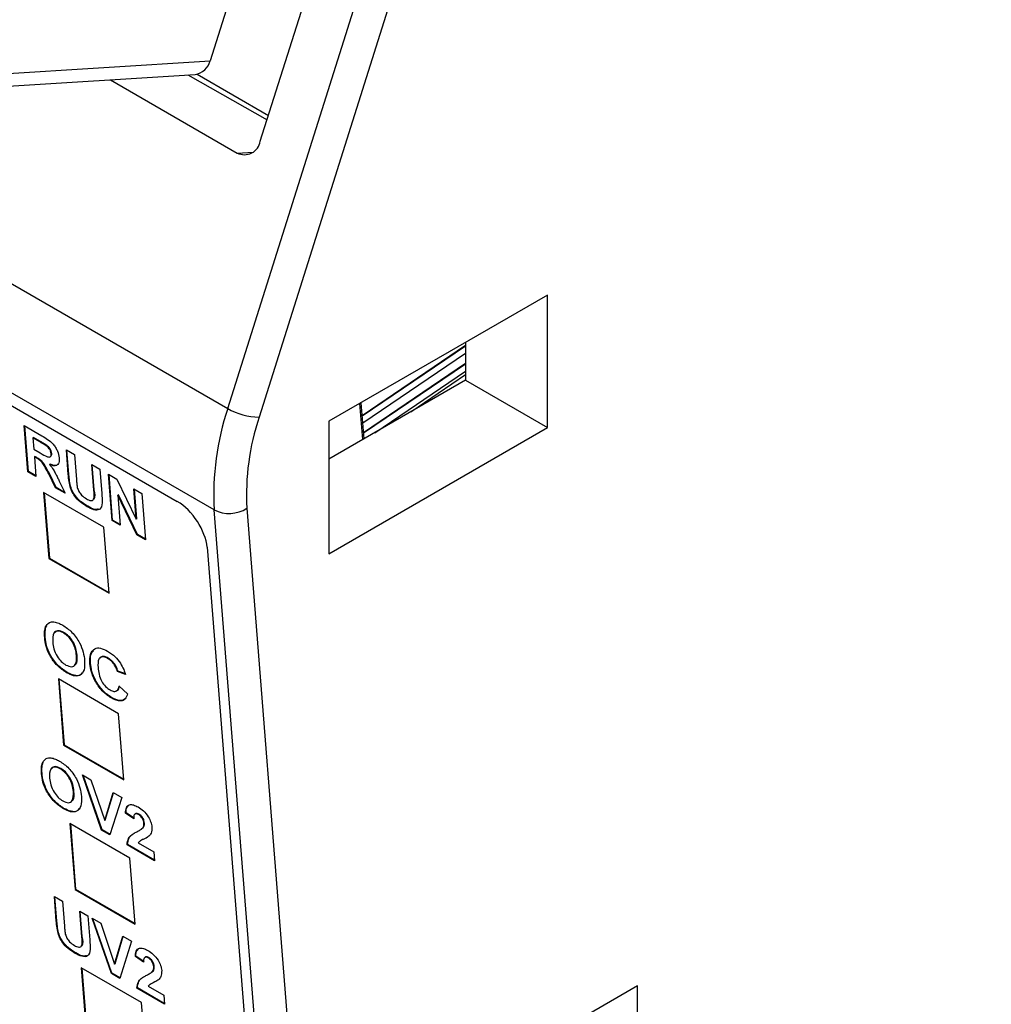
# Model space of a CAD drawing. Header units: millimetres. Extents: x 0 to 594, y 0 to 420.
# Tile 77 of 94: x 510 to 522, y 311 to 324. Entities that reach past the tile are written whole.
import ezdxf

# ---------------------------------------------------------------- set-up
doc = ezdxf.new("R2010")
doc.units = ezdxf.units.MM

msp = doc.modelspace()

# ---------------------------------------------------------------- linework, layer by layer
at = {"color": 7, "linetype": 'Continuous', "lineweight": 25}
for p, q in [((512.958, 322.012), (521.615, 349.462)), ((512.537, 318.557), (522.005, 348.58)), ((522.411, 348.47), (512.943, 318.447)), ((513.49, 326.801), (512.308, 323.054)), ((498.713, 326.538), (512.537, 318.557)), ((512.362, 317.246), (498.538, 325.226)), ((507.787, 322.768), (512.308, 323.054)), ((507.593, 322.591), (512.115, 322.877)), ((512.023, 322.871), (513.046, 322.291)), ((512.142, 322.88), (513.064, 322.348)), ((511.019, 322.807), (512.659, 321.861)), ((512.659, 321.861), (512.866, 321.874)), ((507.35, 319.974), (511.885, 317.356)), ((516.674, 320.025), (513.846, 318.392)), ((516.674, 318.31), (516.674, 320.025)), ((515.613, 319.412), (515.613, 318.922)), ((515.613, 319.372), (514.276, 318.465)), ((514.276, 318.462), (515.613, 319.369)), ((514.283, 318.371), (515.613, 319.273)), ((515.613, 319.139), (514.293, 318.244)), ((514.294, 318.242), (515.613, 319.137)), ((514.438, 318.244), (515.613, 319.041)), ((515.613, 318.922), (513.846, 317.902)), ((515.613, 318.994), (514.903, 318.512)), ((515.613, 318.922), (516.674, 318.31)), ((514.284, 318.155), (514.247, 318.624)), ((514.3, 318.164), (514.263, 318.633)), ((513.846, 318.392), (513.846, 316.677)), ((509.905, 318.338), (510.133, 318.206)), ((509.952, 317.739), (509.905, 318.338)), ((509.959, 317.744), (509.913, 318.334)), ((513.846, 316.677), (516.674, 318.31)), ((510.025, 318.182), (510.017, 318.178)), ((510.017, 318.178), (510.029, 318.032)), ((510.107, 318.126), (510.017, 318.178)), ((510.114, 318.131), (510.025, 318.182)), ((510.029, 318.032), (510.113, 317.983)), ((510.114, 318.131), (510.107, 318.126)), ((510.197, 318.081), (510.19, 318.076)), ((510.45, 318.024), (510.554, 317.963)), ((510.475, 317.705), (510.45, 318.024)), ((510.482, 317.71), (510.457, 318.019)), ((510.044, 317.937), (510.037, 317.932)), ((510.06, 317.918), (510.037, 317.932)), ((510.037, 317.932), (510.057, 317.678)), ((510.067, 317.923), (510.044, 317.937)), ((510.067, 317.923), (510.06, 317.918)), ((510.261, 317.978), (510.254, 317.973)), ((510.554, 317.963), (510.58, 317.638)), ((510.241, 317.837), (510.234, 317.832)), ((510.778, 317.834), (510.883, 317.774)), ((510.804, 317.502), (510.778, 317.834)), ((510.811, 317.507), (510.786, 317.83)), ((510.883, 317.774), (510.908, 317.46)), ((509.959, 317.744), (509.952, 317.739)), ((510.057, 317.678), (509.952, 317.739)), ((510.056, 317.688), (509.959, 317.744)), ((510.231, 317.717), (510.224, 317.712)), ((510.312, 317.531), (510.224, 317.712)), ((510.319, 317.536), (510.231, 317.717)), ((510.482, 317.71), (510.475, 317.705)), ((510.994, 317.709), (511.104, 317.646)), ((511.042, 317.11), (510.994, 317.709)), ((511.049, 317.114), (511.002, 317.705)), ((511.104, 317.646), (511.354, 317.126)), ((510.319, 317.536), (510.312, 317.531)), ((510.434, 317.461), (510.312, 317.531)), ((510.428, 317.473), (510.319, 317.536)), ((510.359, 317.617), (510.434, 317.461)), ((510.505, 317.552), (510.498, 317.548)), ((510.811, 317.507), (510.804, 317.502)), ((511.323, 317.52), (511.428, 317.459)), ((511.354, 317.126), (511.323, 317.52)), ((511.361, 317.13), (511.331, 317.515)), ((510.934, 317.024), (510.156, 317.473)), ((510.156, 317.473), (510.224, 316.617)), ((510.164, 317.468), (510.231, 316.622)), ((511.123, 317.442), (511.116, 317.437)), ((511.362, 316.925), (511.116, 317.437)), ((511.116, 317.437), (511.147, 317.049)), ((511.369, 316.93), (511.123, 317.442)), ((511.428, 317.459), (511.475, 316.86)), ((510.728, 317.293), (510.721, 317.288)), ((516.357, 266.82), (512.362, 317.246)), ((512.785, 317.267), (516.78, 266.841)), ((511.361, 317.13), (511.354, 317.126)), ((511.002, 316.168), (510.934, 317.024)), ((511.049, 317.114), (511.042, 317.11)), ((511.147, 317.049), (511.042, 317.11)), ((511.146, 317.058), (511.049, 317.114)), ((511.369, 316.93), (511.362, 316.925)), ((511.475, 316.86), (511.362, 316.925)), ((511.474, 316.869), (511.369, 316.93)), ((512.27, 316.763), (516.279, 266.153)), ((510.231, 316.622), (510.224, 316.617)), ((510.224, 316.617), (511.002, 316.168)), ((510.231, 316.622), (511.001, 316.177)), ((510.189, 315.738), (510.182, 315.733)), ((510.189, 315.738), (510.196, 315.746)), ((510.177, 315.6), (510.17, 315.595)), ((510.419, 315.661), (510.412, 315.656)), ((510.588, 315.367), (510.581, 315.363)), ((510.763, 315.263), (510.756, 315.258)), ((510.992, 315.331), (510.984, 315.326)), ((510.46, 315.146), (510.453, 315.141)), ((511.118, 315.162), (511.111, 315.158)), ((511.214, 315.12), (511.111, 315.158)), ((511.221, 315.125), (511.118, 315.162)), ((511.125, 314.612), (510.347, 315.061)), ((510.347, 315.061), (510.415, 314.206)), ((510.355, 315.057), (510.422, 314.21)), ((511.132, 314.969), (511.24, 314.87)), ((511.035, 314.821), (511.028, 314.817)), ((511.193, 313.757), (511.125, 314.612)), ((510.422, 314.21), (510.415, 314.206)), ((510.415, 314.206), (511.193, 313.757)), ((510.422, 314.21), (511.192, 313.766)), ((510.148, 313.98), (510.141, 313.975)), ((510.148, 313.98), (510.155, 313.988)), ((510.136, 313.842), (510.129, 313.837)), ((510.378, 313.903), (510.371, 313.898)), ((510.657, 313.822), (510.767, 313.758)), ((510.906, 313.106), (510.657, 313.822)), ((510.913, 313.111), (510.668, 313.815)), ((510.767, 313.758), (510.947, 313.229)), ((510.548, 313.609), (510.541, 313.605)), ((510.947, 313.229), (511.055, 313.591)), ((510.954, 313.233), (511.06, 313.589)), ((511.055, 313.591), (511.167, 313.527)), ((511.167, 313.527), (511.013, 313.044)), ((510.419, 313.388), (510.412, 313.383)), ((511.223, 313.331), (511.216, 313.326)), ((511.321, 313.254), (511.216, 313.326)), ((511.329, 313.259), (511.223, 313.331)), ((511.389, 313.312), (511.382, 313.307)), ((511.273, 312.745), (510.495, 313.194)), ((510.495, 313.194), (510.563, 312.339)), ((510.503, 313.19), (510.57, 312.343)), ((510.954, 313.233), (510.947, 313.229)), ((511.46, 313.196), (511.453, 313.191)), ((510.913, 313.111), (510.906, 313.106)), ((511.013, 313.044), (510.906, 313.106)), ((511.016, 313.051), (510.913, 313.111)), ((511.416, 313.116), (511.425, 313.122)), ((511.423, 313.122), (511.445, 313.139)), ((511.445, 313.139), (511.438, 313.134)), ((511.242, 312.92), (511.235, 312.916)), ((511.591, 312.71), (511.235, 312.916)), ((511.59, 312.719), (511.242, 312.92)), ((511.38, 312.942), (511.582, 312.825)), ((511.516, 313.027), (511.504, 313.019)), ((511.582, 312.825), (511.591, 312.71)), ((511.341, 311.89), (511.273, 312.745)), ((510.57, 312.343), (510.563, 312.339)), ((510.563, 312.339), (511.341, 311.89)), ((510.57, 312.343), (511.34, 311.899)), ((510.295, 312.249), (510.399, 312.189)), ((510.32, 311.931), (510.295, 312.249)), ((510.327, 311.935), (510.302, 312.245)), ((510.399, 312.189), (510.425, 311.863)), ((510.623, 312.059), (510.728, 311.999)), ((510.649, 311.727), (510.623, 312.059)), ((510.656, 311.732), (510.631, 312.055)), ((510.327, 311.935), (510.32, 311.931)), ((510.728, 311.999), (510.753, 311.686)), ((510.784, 311.967), (510.894, 311.903)), ((511.033, 311.251), (510.784, 311.967)), ((511.04, 311.256), (510.794, 311.96)), ((510.894, 311.903), (511.074, 311.374)), ((510.35, 311.778), (510.343, 311.773)), ((510.656, 311.732), (510.649, 311.727)), ((511.074, 311.374), (511.182, 311.737)), ((511.081, 311.379), (511.187, 311.734)), ((511.293, 311.672), (511.14, 311.189)), ((511.182, 311.737), (511.293, 311.672)), ((510.573, 311.518), (510.566, 311.513)), ((511.35, 311.476), (511.343, 311.471)), ((511.448, 311.4), (511.343, 311.471)), ((511.455, 311.404), (511.35, 311.476)), ((511.516, 311.457), (511.509, 311.453)), ((511.421, 310.878), (510.643, 311.327)), ((510.643, 311.327), (510.711, 310.472)), ((510.651, 311.323), (510.718, 310.477)), ((511.081, 311.379), (511.074, 311.374)), ((511.543, 311.261), (511.552, 311.267)), ((511.55, 311.268), (511.572, 311.284)), ((511.572, 311.284), (511.565, 311.279)), ((511.587, 311.341), (511.58, 311.337)), ((511.04, 311.256), (511.033, 311.251)), ((511.14, 311.189), (511.033, 311.251)), ((511.143, 311.196), (511.04, 311.256)), ((511.369, 311.066), (511.362, 311.061)), ((511.718, 310.855), (511.362, 311.061)), ((511.717, 310.865), (511.369, 311.066)), ((511.507, 311.087), (511.709, 310.971)), ((517.837, 311.093), (515.009, 309.46)), ((517.837, 309.378), (517.837, 311.093)), ((511.489, 310.023), (511.421, 310.878)), ((511.709, 310.971), (511.718, 310.855))]:
    msp.add_line(p, q, dxfattribs=at)
for centre, radius, start, end in [((512.084, 323.105), 0.23, 277.8157, 347.1474), ((512.753, 322.047), 0.208, 243.347, 350.3731), ((515.866, 317.445), 3.51, 161.5216, 183.2447), ((512.953, 319.289), 0.842, 240.3388, 269.2782), ((515.939, 317.446), 3.159, 161.5216, 183.2447), ((512.555, 317.63), 0.43, 243.2563, 302.3905)]:
    msp.add_arc(centre, radius, start, end, dxfattribs=at)
msp.add_ellipse((511.916, 316.967), major_axis=(-0.281, 0.414), ratio=0.52503, start_param=3.88721, end_param=5.457701, dxfattribs=at)
for points, knots in [([(510.133, 318.206), (510.158, 318.191), (510.208, 318.162), (510.272, 318.111), (510.313, 318.053), (510.345, 317.991), (510.353, 317.947), (510.358, 317.918)], [0, 0, 0, 0, 0.251138, 0.500538, 0.625743, 0.751054, 1, 1, 1, 1]), ([(510.19, 318.076), (510.174, 318.086), (510.147, 318.103), (510.119, 318.119), (510.107, 318.126)], [0, 0, 0, 0, 0.559921, 1, 1, 1, 1]), ([(510.197, 318.081), (510.181, 318.091), (510.154, 318.108), (510.126, 318.124), (510.114, 318.131)], [0, 0, 0, 0, 0.559921, 1, 1, 1, 1]), ([(510.254, 317.973), (510.252, 317.983), (510.249, 318.004), (510.227, 318.045), (510.204, 318.064), (510.19, 318.076)], [0, 0, 0, 0, 0.281084, 0.561281, 1, 1, 1, 1]), ([(510.261, 317.978), (510.259, 317.988), (510.256, 318.009), (510.234, 318.05), (510.211, 318.069), (510.197, 318.081)], [0, 0, 0, 0, 0.281084, 0.561281, 1, 1, 1, 1]), ([(510.224, 317.712), (510.209, 317.74), (510.184, 317.785), (510.148, 317.85), (510.104, 317.893), (510.075, 317.91), (510.06, 317.918)], [0, 0, 0, 0, 0.341081, 0.561333, 0.779479, 1, 1, 1, 1]), ([(510.231, 317.717), (510.216, 317.744), (510.191, 317.79), (510.155, 317.854), (510.111, 317.898), (510.082, 317.915), (510.067, 317.923)], [0, 0, 0, 0, 0.341081, 0.561333, 0.779479, 1, 1, 1, 1]), ([(510.113, 317.983), (510.144, 317.964), (510.183, 317.94), (510.227, 317.928), (510.244, 317.933), (510.254, 317.949), (510.254, 317.965), (510.254, 317.973)], [0, 0, 0, 0, 0.500908, 0.625718, 0.750365, 0.875021, 1, 1, 1, 1]), ([(510.358, 317.918), (510.358, 317.896), (510.358, 317.852), (510.327, 317.818), (510.282, 317.815), (510.25, 317.826), (510.234, 317.832)], [0, 0, 0, 0, 0.279943, 0.558974, 0.779184, 1, 1, 1, 1]), ([(510.24, 317.936), (510.244, 317.937), (510.253, 317.939), (510.261, 317.954), (510.261, 317.97), (510.261, 317.978)], [0, 0, 0, 0, 0.229812, 0.614407, 1, 1, 1, 1]), ([(510.234, 317.832), (510.252, 317.809), (510.281, 317.772), (510.312, 317.715), (510.336, 317.666), (510.351, 317.634), (510.359, 317.617)], [0, 0, 0, 0, 0.339561, 0.559573, 0.779778, 1, 1, 1, 1]), ([(510.343, 317.843), (510.339, 317.836), (510.327, 317.819), (510.289, 317.82), (510.257, 317.831), (510.241, 317.837)], [0, 0, 0, 0, 0.23191, 0.615427, 1, 1, 1, 1]), ([(510.498, 317.548), (510.492, 317.578), (510.481, 317.632), (510.477, 317.683), (510.475, 317.705)], [0, 0, 0, 0, 0.559743, 1, 1, 1, 1]), ([(510.505, 317.552), (510.499, 317.583), (510.488, 317.637), (510.484, 317.688), (510.482, 317.71)], [0, 0, 0, 0, 0.559743, 1, 1, 1, 1]), ([(510.58, 317.638), (510.582, 317.619), (510.584, 317.586), (510.59, 317.55), (510.592, 317.535)], [0, 0, 0, 0, 0.56018, 1, 1, 1, 1]), ([(510.721, 317.288), (510.696, 317.303), (510.646, 317.333), (510.577, 317.398), (510.523, 317.474), (510.506, 317.523), (510.498, 317.548)], [0, 0, 0, 0, 0.28103, 0.560407, 0.780283, 1, 1, 1, 1]), ([(510.728, 317.293), (510.703, 317.308), (510.653, 317.337), (510.584, 317.402), (510.53, 317.479), (510.513, 317.528), (510.505, 317.552)], [0, 0, 0, 0, 0.28103, 0.560407, 0.780283, 1, 1, 1, 1]), ([(510.592, 317.535), (510.598, 317.518), (510.609, 317.485), (510.653, 317.427), (510.688, 317.404), (510.71, 317.39)], [0, 0, 0, 0, 0.280066, 0.560124, 1, 1, 1, 1]), ([(510.71, 317.39), (510.729, 317.379), (510.758, 317.364), (510.789, 317.368), (510.819, 317.399), (510.811, 317.456), (510.804, 317.502)], [0, 0, 0, 0, 0.25002, 0.375143, 0.500353, 1, 1, 1, 1]), ([(510.806, 317.386), (510.807, 317.387), (510.83, 317.407), (510.82, 317.458), (510.811, 317.507)], [0, 0, 0, 0, 0.051063, 1, 1, 1, 1]), ([(510.908, 317.46), (510.911, 317.419), (510.919, 317.337), (510.894, 317.242), (510.808, 317.241), (510.75, 317.272), (510.721, 317.288)], [0, 0, 0, 0, 0.28222, 0.55919, 0.778866, 1, 1, 1, 1]), ([(510.865, 317.257), (510.849, 317.254), (510.809, 317.246), (510.758, 317.275), (510.728, 317.293)], [0, 0, 0, 0, 0.414771, 1, 1, 1, 1]), ([(510.17, 315.595), (510.168, 315.624), (510.165, 315.675), (510.177, 315.715), (510.182, 315.733)], [0, 0, 0, 0, 0.560171, 1, 1, 1, 1]), ([(510.177, 315.6), (510.175, 315.628), (510.172, 315.68), (510.184, 315.72), (510.189, 315.738)], [0, 0, 0, 0, 0.560171, 1, 1, 1, 1]), ([(510.182, 315.733), (510.195, 315.756), (510.22, 315.796), (510.268, 315.799), (510.29, 315.8)], [0, 0, 0, 0, 0.559956, 1, 1, 1, 1]), ([(510.29, 315.8), (510.31, 315.795), (510.346, 315.788), (510.385, 315.766), (510.403, 315.757)], [0, 0, 0, 0, 0.559564, 1, 1, 1, 1]), ([(510.403, 315.757), (510.444, 315.729), (510.525, 315.674), (510.622, 315.537), (510.673, 315.407), (510.682, 315.335), (510.686, 315.299)], [0, 0, 0, 0, 0.279831, 0.558669, 0.779006, 1, 1, 1, 1]), ([(510.453, 315.141), (510.412, 315.169), (510.331, 315.223), (510.234, 315.358), (510.183, 315.488), (510.174, 315.559), (510.17, 315.595)], [0, 0, 0, 0, 0.279942, 0.558704, 0.779045, 1, 1, 1, 1]), ([(510.46, 315.146), (510.419, 315.173), (510.338, 315.228), (510.241, 315.363), (510.19, 315.493), (510.181, 315.564), (510.177, 315.6)], [0, 0, 0, 0, 0.279942, 0.558704, 0.779045, 1, 1, 1, 1]), ([(510.412, 315.656), (510.386, 315.668), (510.335, 315.691), (510.272, 315.653), (510.273, 315.582), (510.274, 315.538)], [0, 0, 0, 0, 0.280278, 0.559877, 1, 1, 1, 1]), ([(510.419, 315.661), (510.392, 315.674), (510.344, 315.697), (510.316, 315.673), (510.304, 315.662)], [0, 0, 0, 0, 0.54129, 1, 1, 1, 1]), ([(510.581, 315.363), (510.578, 315.391), (510.571, 315.449), (510.532, 315.541), (510.473, 315.616), (510.432, 315.643), (510.412, 315.656)], [0, 0, 0, 0, 0.281087, 0.560013, 0.779691, 1, 1, 1, 1]), ([(510.588, 315.367), (510.585, 315.396), (510.578, 315.454), (510.54, 315.545), (510.48, 315.621), (510.439, 315.648), (510.419, 315.661)], [0, 0, 0, 0, 0.281087, 0.560013, 0.779691, 1, 1, 1, 1]), ([(510.274, 315.538), (510.278, 315.509), (510.284, 315.451), (510.324, 315.359), (510.383, 315.283), (510.424, 315.255), (510.445, 315.241)], [0, 0, 0, 0, 0.2810208, 0.5601162, 0.7799393, 1, 1, 1, 1]), ([(510.756, 315.258), (510.755, 315.301), (510.753, 315.386), (510.806, 315.458), (510.89, 315.468), (510.953, 315.437), (510.984, 315.421)], [0, 0, 0, 0, 0.2806885, 0.5596217, 0.7795352, 1, 1, 1, 1]), ([(510.445, 315.241), (510.47, 315.23), (510.521, 315.208), (510.583, 315.248), (510.582, 315.319), (510.581, 315.363)], [0, 0, 0, 0, 0.279991, 0.559768, 1, 1, 1, 1]), ([(510.565, 315.248), (510.568, 315.249), (510.598, 315.265), (510.593, 315.318), (510.588, 315.367)], [0, 0, 0, 0, 0.096132, 1, 1, 1, 1]), ([(510.763, 315.263), (510.76, 315.308), (510.756, 315.379), (510.79, 315.413), (510.802, 315.426)], [0, 0, 0, 0, 0.629783, 1, 1, 1, 1]), ([(510.984, 315.326), (510.968, 315.334), (510.936, 315.35), (510.895, 315.347), (510.856, 315.309), (510.859, 315.249), (510.86, 315.207)], [0, 0, 0, 0, 0.18715, 0.37398, 0.560738, 1, 1, 1, 1]), ([(510.992, 315.331), (510.975, 315.338), (510.943, 315.354), (510.905, 315.353), (510.892, 315.337), (510.887, 315.331)], [0, 0, 0, 0, 0.375474, 0.750307, 1, 1, 1, 1]), ([(510.984, 315.421), (511.018, 315.399), (511.078, 315.36), (511.128, 315.293), (511.15, 315.263)], [0, 0, 0, 0, 0.559913, 1, 1, 1, 1]), ([(510.686, 315.299), (510.687, 315.256), (510.689, 315.171), (510.634, 315.1), (510.547, 315.094), (510.484, 315.126), (510.453, 315.141)], [0, 0, 0, 0, 0.280551, 0.559488, 0.779434, 1, 1, 1, 1]), ([(511.028, 314.817), (510.989, 314.844), (510.911, 314.898), (510.819, 315.03), (510.769, 315.155), (510.76, 315.224), (510.756, 315.258)], [0, 0, 0, 0, 0.279571, 0.558708, 0.779053, 1, 1, 1, 1]), ([(511.035, 314.821), (510.996, 314.848), (510.918, 314.903), (510.826, 315.034), (510.776, 315.16), (510.768, 315.229), (510.763, 315.263)], [0, 0, 0, 0, 0.279571, 0.558708, 0.779053, 1, 1, 1, 1]), ([(511.111, 315.158), (511.105, 315.176), (511.092, 315.214), (511.058, 315.265), (511.02, 315.303), (510.996, 315.318), (510.984, 315.326)], [0, 0, 0, 0, 0.27983, 0.559275, 0.779493, 1, 1, 1, 1]), ([(511.118, 315.162), (511.112, 315.181), (511.099, 315.218), (511.065, 315.269), (511.027, 315.308), (511.003, 315.323), (510.992, 315.331)], [0, 0, 0, 0, 0.27983, 0.559275, 0.779493, 1, 1, 1, 1]), ([(511.15, 315.263), (511.165, 315.236), (511.192, 315.189), (511.207, 315.141), (511.214, 315.12)], [0, 0, 0, 0, 0.55896, 1, 1, 1, 1]), ([(510.654, 315.144), (510.647, 315.132), (510.626, 315.099), (510.553, 315.101), (510.491, 315.131), (510.46, 315.146)], [0, 0, 0, 0, 0.218476, 0.608688, 1, 1, 1, 1]), ([(510.86, 315.207), (510.863, 315.179), (510.869, 315.123), (510.9, 315.035), (510.957, 314.959), (510.996, 314.932), (511.016, 314.919)], [0, 0, 0, 0, 0.281346, 0.560537, 0.780083, 1, 1, 1, 1]), ([(511.016, 314.919), (511.033, 314.911), (511.067, 314.895), (511.116, 314.907), (511.126, 314.945), (511.132, 314.969)], [0, 0, 0, 0, 0.280473, 0.560455, 1, 1, 1, 1]), ([(511.099, 314.911), (511.103, 314.912), (511.129, 314.916), (511.134, 314.948), (511.139, 314.974)], [0, 0, 0, 0, 0.172771, 1, 1, 1, 1]), ([(511.24, 314.87), (511.233, 314.846), (511.218, 314.798), (511.147, 314.761), (511.073, 314.795), (511.028, 314.817)], [0, 0, 0, 0, 0.281276, 0.561399, 1, 1, 1, 1]), ([(511.213, 314.807), (511.197, 314.795), (511.154, 314.763), (511.082, 314.799), (511.035, 314.821)], [0, 0, 0, 0, 0.363814, 1, 1, 1, 1]), ([(510.129, 313.837), (510.127, 313.866), (510.124, 313.917), (510.136, 313.957), (510.141, 313.975)], [0, 0, 0, 0, 0.560171, 1, 1, 1, 1]), ([(510.136, 313.842), (510.134, 313.87), (510.132, 313.922), (510.143, 313.962), (510.148, 313.98)], [0, 0, 0, 0, 0.560171, 1, 1, 1, 1]), ([(510.141, 313.975), (510.155, 313.998), (510.179, 314.038), (510.228, 314.041), (510.249, 314.042)], [0, 0, 0, 0, 0.559956, 1, 1, 1, 1]), ([(510.249, 314.042), (510.269, 314.037), (510.305, 314.03), (510.345, 314.008), (510.362, 313.999)], [0, 0, 0, 0, 0.559564, 1, 1, 1, 1]), ([(510.362, 313.999), (510.403, 313.971), (510.485, 313.916), (510.581, 313.779), (510.632, 313.649), (510.641, 313.577), (510.646, 313.541)], [0, 0, 0, 0, 0.279831, 0.558669, 0.779006, 1, 1, 1, 1]), ([(510.412, 313.383), (510.372, 313.411), (510.29, 313.465), (510.194, 313.6), (510.142, 313.73), (510.133, 313.801), (510.129, 313.837)], [0, 0, 0, 0, 0.279942, 0.558704, 0.779045, 1, 1, 1, 1]), ([(510.419, 313.388), (510.379, 313.415), (510.297, 313.47), (510.201, 313.605), (510.149, 313.735), (510.14, 313.806), (510.136, 313.842)], [0, 0, 0, 0, 0.279942, 0.558704, 0.779045, 1, 1, 1, 1]), ([(510.371, 313.898), (510.345, 313.91), (510.294, 313.933), (510.231, 313.895), (510.233, 313.824), (510.233, 313.78)], [0, 0, 0, 0, 0.280278, 0.559877, 1, 1, 1, 1]), ([(510.378, 313.903), (510.352, 313.916), (510.303, 313.939), (510.276, 313.915), (510.263, 313.904)], [0, 0, 0, 0, 0.54129, 1, 1, 1, 1]), ([(510.541, 313.605), (510.537, 313.633), (510.531, 313.691), (510.492, 313.783), (510.432, 313.858), (510.391, 313.885), (510.371, 313.898)], [0, 0, 0, 0, 0.281087, 0.560013, 0.779691, 1, 1, 1, 1]), ([(510.548, 313.609), (510.544, 313.638), (510.538, 313.696), (510.499, 313.787), (510.439, 313.863), (510.399, 313.89), (510.378, 313.903)], [0, 0, 0, 0, 0.281087, 0.560013, 0.779691, 1, 1, 1, 1]), ([(510.233, 313.78), (510.237, 313.751), (510.244, 313.693), (510.284, 313.601), (510.343, 313.525), (510.384, 313.497), (510.404, 313.483)], [0, 0, 0, 0, 0.281021, 0.560116, 0.779939, 1, 1, 1, 1]), ([(510.404, 313.483), (510.43, 313.472), (510.481, 313.45), (510.542, 313.49), (510.541, 313.561), (510.541, 313.605)], [0, 0, 0, 0, 0.279991, 0.559768, 1, 1, 1, 1]), ([(510.525, 313.49), (510.527, 313.491), (510.557, 313.507), (510.552, 313.561), (510.548, 313.609)], [0, 0, 0, 0, 0.096132, 1, 1, 1, 1]), ([(510.646, 313.541), (510.646, 313.498), (510.648, 313.413), (510.593, 313.342), (510.506, 313.336), (510.444, 313.368), (510.412, 313.383)], [0, 0, 0, 0, 0.280551, 0.559488, 0.779434, 1, 1, 1, 1]), ([(511.216, 313.326), (511.217, 313.352), (511.22, 313.402), (511.26, 313.44), (511.318, 313.436), (511.357, 313.416), (511.377, 313.406)], [0, 0, 0, 0, 0.280752, 0.55897, 0.779275, 1, 1, 1, 1]), ([(510.613, 313.386), (510.606, 313.374), (510.586, 313.341), (510.512, 313.343), (510.45, 313.373), (510.419, 313.388)], [0, 0, 0, 0, 0.2184761, 0.6086879, 1, 1, 1, 1]), ([(511.223, 313.331), (511.223, 313.358), (511.223, 313.396), (511.244, 313.411), (511.25, 313.416)], [0, 0, 0, 0, 0.722478, 1, 1, 1, 1]), ([(511.382, 313.307), (511.375, 313.311), (511.36, 313.319), (511.34, 313.318), (511.322, 313.3), (511.322, 313.273), (511.321, 313.254)], [0, 0, 0, 0, 0.187236, 0.374084, 0.560696, 1, 1, 1, 1]), ([(511.389, 313.312), (511.382, 313.316), (511.367, 313.323), (511.349, 313.324), (511.342, 313.316), (511.34, 313.313)], [0, 0, 0, 0, 0.374124, 0.747472, 1, 1, 1, 1]), ([(511.377, 313.406), (511.4, 313.391), (511.448, 313.36), (511.508, 313.287), (511.547, 313.21), (511.553, 313.168), (511.557, 313.146)], [0, 0, 0, 0, 0.280572, 0.55972, 0.779752, 1, 1, 1, 1]), ([(511.453, 313.191), (511.452, 313.203), (511.449, 313.226), (511.431, 313.263), (511.407, 313.292), (511.39, 313.302), (511.382, 313.307)], [0, 0, 0, 0, 0.28062, 0.559496, 0.779382, 1, 1, 1, 1]), ([(511.46, 313.196), (511.459, 313.208), (511.456, 313.231), (511.438, 313.268), (511.414, 313.296), (511.397, 313.307), (511.389, 313.312)], [0, 0, 0, 0, 0.28062, 0.559496, 0.779382, 1, 1, 1, 1]), ([(511.438, 313.134), (511.443, 313.142), (511.453, 313.157), (511.453, 313.181), (511.453, 313.191)], [0, 0, 0, 0, 0.560061, 1, 1, 1, 1]), ([(511.445, 313.139), (511.45, 313.147), (511.46, 313.162), (511.46, 313.186), (511.46, 313.196)], [0, 0, 0, 0, 0.560061, 1, 1, 1, 1]), ([(511.235, 312.916), (511.239, 312.946), (511.246, 312.997), (511.284, 313.037), (511.321, 313.064), (511.349, 313.078), (511.362, 313.085)], [0, 0, 0, 0, 0.338917, 0.559068, 0.779517, 1, 1, 1, 1]), ([(511.242, 312.92), (511.246, 312.951), (511.253, 313.002), (511.29, 313.041), (511.314, 313.058), (511.326, 313.066)], [0, 0, 0, 0, 0.445138, 0.734288, 1, 1, 1, 1]), ([(511.362, 313.085), (511.377, 313.093), (511.404, 313.107), (511.428, 313.126), (511.438, 313.134)], [0, 0, 0, 0, 0.560237, 1, 1, 1, 1]), ([(511.557, 313.146), (511.556, 313.118), (511.554, 313.066), (511.527, 313.039), (511.516, 313.027)], [0, 0, 0, 0, 0.558519, 1, 1, 1, 1]), ([(511.516, 313.027), (511.501, 313.016), (511.476, 313), (511.437, 312.983), (511.404, 312.969), (511.388, 312.951), (511.38, 312.942)], [0, 0, 0, 0, 0.339989, 0.560194, 0.780381, 1, 1, 1, 1]), ([(511.486, 313.008), (511.483, 313.006), (511.47, 312.998), (511.444, 312.988), (511.424, 312.977), (511.414, 312.972)], [0, 0, 0, 0, 0.133627, 0.576982, 1, 1, 1, 1]), ([(510.343, 311.773), (510.337, 311.803), (510.326, 311.857), (510.322, 311.908), (510.32, 311.931)], [0, 0, 0, 0, 0.559743, 1, 1, 1, 1]), ([(510.35, 311.778), (510.344, 311.808), (510.333, 311.862), (510.329, 311.913), (510.327, 311.935)], [0, 0, 0, 0, 0.559743, 1, 1, 1, 1]), ([(510.566, 311.513), (510.541, 311.528), (510.491, 311.558), (510.422, 311.623), (510.368, 311.7), (510.351, 311.749), (510.343, 311.773)], [0, 0, 0, 0, 0.28103, 0.560407, 0.780283, 1, 1, 1, 1]), ([(510.573, 311.518), (510.548, 311.533), (510.498, 311.563), (510.429, 311.628), (510.376, 311.705), (510.358, 311.753), (510.35, 311.778)], [0, 0, 0, 0, 0.28103, 0.560407, 0.780283, 1, 1, 1, 1]), ([(510.425, 311.863), (510.427, 311.845), (510.429, 311.811), (510.435, 311.776), (510.437, 311.76)], [0, 0, 0, 0, 0.56018, 1, 1, 1, 1]), ([(510.437, 311.76), (510.443, 311.744), (510.454, 311.71), (510.498, 311.652), (510.533, 311.629), (510.555, 311.615)], [0, 0, 0, 0, 0.280066, 0.560124, 1, 1, 1, 1]), ([(510.555, 311.615), (510.574, 311.605), (510.603, 311.59), (510.634, 311.593), (510.664, 311.624), (510.656, 311.682), (510.649, 311.727)], [0, 0, 0, 0, 0.25002, 0.375143, 0.500353, 1, 1, 1, 1]), ([(510.753, 311.686), (510.756, 311.644), (510.764, 311.563), (510.739, 311.467), (510.653, 311.467), (510.595, 311.498), (510.566, 311.513)], [0, 0, 0, 0, 0.28222, 0.55919, 0.778866, 1, 1, 1, 1]), ([(510.651, 311.612), (510.652, 311.613), (510.675, 311.633), (510.665, 311.684), (510.656, 311.732)], [0, 0, 0, 0, 0.051063, 1, 1, 1, 1]), ([(510.71, 311.483), (510.694, 311.479), (510.654, 311.472), (510.603, 311.501), (510.573, 311.518)], [0, 0, 0, 0, 0.414771, 1, 1, 1, 1]), ([(511.343, 311.471), (511.344, 311.497), (511.347, 311.547), (511.387, 311.585), (511.445, 311.581), (511.484, 311.561), (511.503, 311.551)], [0, 0, 0, 0, 0.280752, 0.55897, 0.779275, 1, 1, 1, 1]), ([(511.35, 311.476), (511.35, 311.503), (511.35, 311.541), (511.371, 311.557), (511.377, 311.561)], [0, 0, 0, 0, 0.722478, 1, 1, 1, 1]), ([(511.503, 311.551), (511.527, 311.536), (511.575, 311.505), (511.635, 311.432), (511.674, 311.356), (511.68, 311.313), (511.684, 311.292)], [0, 0, 0, 0, 0.280572, 0.55972, 0.779752, 1, 1, 1, 1]), ([(511.509, 311.453), (511.502, 311.456), (511.487, 311.464), (511.467, 311.463), (511.449, 311.446), (511.449, 311.419), (511.448, 311.4)], [0, 0, 0, 0, 0.1872361, 0.3740839, 0.5606964, 1, 1, 1, 1]), ([(511.516, 311.457), (511.509, 311.461), (511.494, 311.469), (511.476, 311.469), (511.469, 311.461), (511.467, 311.458)], [0, 0, 0, 0, 0.374124, 0.747472, 1, 1, 1, 1]), ([(511.58, 311.337), (511.579, 311.348), (511.576, 311.371), (511.558, 311.408), (511.534, 311.437), (511.517, 311.447), (511.509, 311.453)], [0, 0, 0, 0, 0.28062, 0.559496, 0.779382, 1, 1, 1, 1]), ([(511.587, 311.341), (511.586, 311.353), (511.583, 311.376), (511.565, 311.413), (511.541, 311.442), (511.524, 311.452), (511.516, 311.457)], [0, 0, 0, 0, 0.28062, 0.559496, 0.779382, 1, 1, 1, 1]), ([(511.489, 311.231), (511.504, 311.238), (511.531, 311.252), (511.555, 311.271), (511.565, 311.279)], [0, 0, 0, 0, 0.560237, 1, 1, 1, 1]), ([(511.565, 311.279), (511.57, 311.288), (511.58, 311.303), (511.58, 311.326), (511.58, 311.337)], [0, 0, 0, 0, 0.560061, 1, 1, 1, 1]), ([(511.572, 311.284), (511.577, 311.292), (511.587, 311.307), (511.587, 311.331), (511.587, 311.341)], [0, 0, 0, 0, 0.560061, 1, 1, 1, 1]), ([(511.684, 311.292), (511.682, 311.263), (511.68, 311.211), (511.654, 311.184), (511.643, 311.172)], [0, 0, 0, 0, 0.558519, 1, 1, 1, 1]), ([(511.362, 311.061), (511.366, 311.092), (511.372, 311.142), (511.411, 311.183), (511.448, 311.209), (511.476, 311.223), (511.489, 311.231)], [0, 0, 0, 0, 0.338917, 0.559068, 0.779517, 1, 1, 1, 1]), ([(511.369, 311.066), (511.373, 311.096), (511.38, 311.147), (511.417, 311.187), (511.441, 311.203), (511.453, 311.211)], [0, 0, 0, 0, 0.445138, 0.734288, 1, 1, 1, 1]), ([(511.643, 311.172), (511.628, 311.162), (511.603, 311.145), (511.564, 311.128), (511.531, 311.114), (511.515, 311.096), (511.507, 311.087)], [0, 0, 0, 0, 0.3399893, 0.5601935, 0.7803806, 1, 1, 1, 1]), ([(511.603, 311.148), (511.593, 311.143), (511.571, 311.133), (511.551, 311.123), (511.541, 311.117)], [0, 0, 0, 0, 0.511736, 1, 1, 1, 1])]:
    msp.add_open_spline(points, degree=3, knots=knots, dxfattribs=at)

doc.saveas('drawing.dxf')
